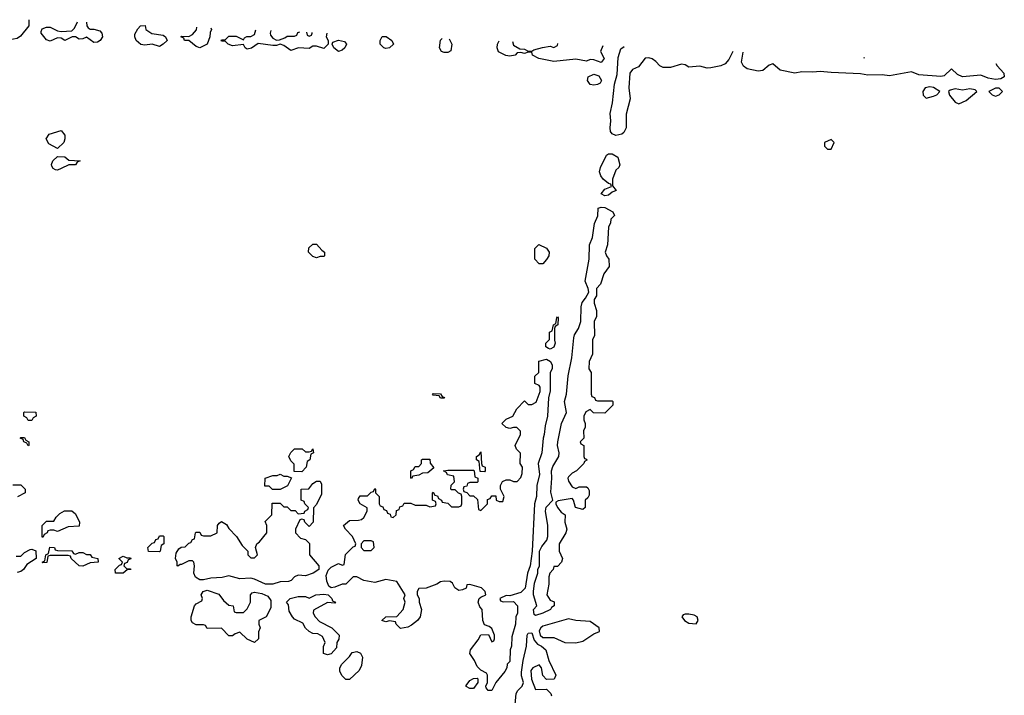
# Model space of a CAD drawing. Header units: inches. Extents: x 2701323 to 2964515, y 494916 to 722124.
# Tile 176 of 256: x 2753624 to 2759019, y 715920 to 719624. Entities that reach past the tile are written whole.
import ezdxf

# ---------------------------------------------------------------- set-up
doc = ezdxf.new("R2010")
doc.units = ezdxf.units.IN
doc.header["$MEASUREMENT"] = 0
doc.layers.add('C7751', color=7, linetype='Continuous')

msp = doc.modelspace()

# ---------------------------------------------------------------- linework, layer by layer
at = {"layer": 'C7751', "color": 2, "elevation": 14}
for points in [[(2753672.9, 719623.7), (2753674, 719590), (2753627.5, 719532.5), (2753610, 719521.2), (2753590, 719516), (2753550, 719515.1)], [(2754010, 719572), (2754030, 719572), (2754062, 719562), (2754074, 719550), (2754078, 719530), (2754064.7, 719510), (2754050, 719501.2), (2754030, 719499.3), (2753990, 719528.7), (2753970, 719519), (2753950, 719517.2), (2753930, 719529), (2753911.1, 719528.9), (2753870, 719509), (2753850, 719522), (2753830, 719524), (2753790, 719506.6), (2753770, 719514), (2753742, 719550), (2753742, 719558), (2753747.3, 719572.7), (2753770, 719582), (2753790, 719582), (2753830, 719562), (2753850, 719558), (2753910, 719562), (2753923.1, 719576.9), (2753939.6, 719611.6)], [(2753990.4, 719609.3), (2753992, 719590), (2753999.6, 719579.6), (2754010, 719572)], [(2754610, 719469.3), (2754590, 719477.2), (2754550, 719508.7), (2754526, 719510), (2754522, 719522), (2754506, 719530), (2754510, 719534), (2754550, 719532), (2754570, 719542), (2754592.5, 719567.5), (2754593.5, 719582)], [(2754670.5, 719578.5), (2754674, 719570), (2754667.1, 719552.9), (2754666, 719530), (2754650.8, 719490), (2754610, 719469.3)], [(2755290, 719465.2), (2755250, 719479), (2755230, 719479), (2755210, 719465.2), (2755151.1, 719468.9), (2755110, 719454), (2755070, 719482), (2755050, 719488.7), (2755030, 719482), (2755010, 719482), (2754930, 719494), (2754893.2, 719466.8), (2754870, 719461.2), (2754859, 719470), (2754850, 719488), (2754790, 719481.2), (2754766, 719490), (2754750, 719506), (2754730, 719506), (2754728, 719510), (2754730, 719514), (2754750, 719514), (2754770, 719534), (2754810, 719534), (2754850, 719514), (2754855.3, 719524.7), (2754868.4, 719531.6), (2754890, 719532), (2754910, 719542), (2754917.2, 719567.3)], [(2754999.7, 719563.6), (2754996, 719550), (2754998, 719538), (2755010, 719522), (2755030, 719512), (2755047.3, 719512.7), (2755076.4, 719523.6), (2755090, 719534), (2755130, 719534), (2755142, 719538), (2755147.3, 719552.7), (2755157.7, 719556.4)], [(2755195.4, 719554.7), (2755198, 719538), (2755210, 719534), (2755222, 719538), (2755226, 719550), (2755226, 719553.3)], [(2755307.2, 719549.7), (2755302, 719530), (2755314, 719510), (2755314, 719490), (2755290, 719465.2)], [(2755950, 719443.7), (2755935.3, 719450), (2755924, 719470), (2755929.3, 719510.7), (2755939.3, 719521)], [(2755976.6, 719519.3), (2755992, 719490), (2755986.4, 719453.6), (2755970, 719443.7), (2755950, 719443.7)], [(2756810, 719389), (2756770, 719404), (2756750, 719405.2), (2756730, 719396), (2756670, 719406.6), (2756550, 719394.5), (2756468.7, 719410), (2756434, 719430), (2756430, 719446), (2756410, 719446), (2756390, 719438), (2756370, 719444), (2756350, 719442), (2756338, 719430), (2756310, 719422.9), (2756287.7, 719427.7), (2756247, 719447), (2756239, 719470), (2756242, 719490), (2756251.3, 719506.9)], [(2756324.2, 719503.6), (2756330, 719484.7), (2756363.6, 719463.6), (2756390, 719462), (2756410, 719452), (2756430, 719452), (2756441.2, 719458.8), (2756488.9, 719471.1), (2756530, 719478), (2756550, 719472), (2756570, 719482), (2756572.8, 719492.3)], [(2756818.5, 719481.2), (2756806, 719450), (2756826, 719410), (2756810, 719389)], [(2757530.3, 719449), (2757510, 719405.2), (2757490, 719382), (2757464.7, 719370), (2757410, 719359.8), (2757390, 719357.3), (2757350, 719369.6), (2757290, 719363), (2757270, 719375.6), (2757250, 719380.7), (2757190, 719361.5), (2757150, 719360.9), (2757130.7, 719370.7), (2757110, 719395.1), (2757090, 719409.5), (2757070, 719415.1), (2757050, 719412.7), (2757015.1, 719364.9), (2756980.7, 719350), (2756966.3, 719330), (2756960.7, 719250), (2756968, 719190), (2756945.8, 719105.8), (2756946.4, 719030), (2756934, 719006), (2756923.4, 718996.6), (2756890, 718989.5), (2756870, 718998), (2756861.6, 719010), (2756858.3, 719030), (2756863.5, 719070), (2756858.3, 719110), (2756872.5, 719167.5), (2756882, 719270), (2756896.6, 719323.4), (2756903.5, 719416.5), (2756916.6, 719463.4), (2756935.6, 719475.9)], [(2758973, 719383.6), (2758979.3, 719370), (2759015.2, 719330), (2759018.7, 719310), (2758999.8, 719300.2), (2758970, 719295.5), (2758930, 719302.8), (2758890, 719318.7), (2758790, 719309.8), (2758762.5, 719322.5), (2758730, 719354), (2758690, 719315.1), (2758670, 719312.6), (2758550, 719321), (2758510, 719337), (2758390, 719316.1), (2758350, 719321.5), (2758270, 719320.3), (2758230, 719326.6), (2758070, 719333.5), (2758010, 719340.4), (2757970, 719335.1), (2757910, 719338.7), (2757870, 719329.7), (2757790, 719347.8), (2757750, 719380.9), (2757730, 719375.1), (2757695.2, 719344.8), (2757670, 719341.5), (2757610, 719354), (2757588.7, 719368.7), (2757578.7, 719390), (2757588.1, 719446.3)], [(2758247.5, 719416.5), (2758250, 719414), (2758252.3, 719416.3)], [(2753586, 717074), (2753630, 717074), (2753654, 717050), (2753654, 717030), (2753611.6, 717008.4)], [(2753603.6, 716683.6), (2753630, 716682), (2753650, 716702), (2753680.4, 716719.6), (2753690, 716722), (2753712.7, 716712.7), (2753714, 716670), (2753662.5, 716637.5), (2753644, 716610), (2753630, 716598), (2753610, 716594)], [(2756338.4, 715870), (2756344.2, 715930), (2756352.8, 715947.2), (2756376, 715970), (2756384.5, 715990), (2756372.5, 716027.5), (2756372.3, 716047.7), (2756381.6, 716110), (2756400.7, 716190), (2756403.7, 716250), (2756410, 716261), (2756430, 716262.8), (2756442, 716222), (2756461, 716201), (2756482.8, 716190), (2756506, 716170), (2756522, 716110), (2756562, 716030), (2756551.6, 716008.4), (2756510, 716006), (2756489.2, 716029.2), (2756482, 716070), (2756470, 716088), (2756436, 716070), (2756423.9, 716056.1), (2756428, 716008), (2756450, 715952), (2756510, 715954), (2756534, 715930), (2756538, 715918)]]:
    msp.add_lwpolyline(points, dxfattribs=at)
at = {"layer": 'C7751', "color": 2}
for points, elevation in [([(2754390, 719477.2), (2754349.3, 719489.3), (2754310, 719483.7), (2754287, 719487), (2754261.2, 719510), (2754254, 719530), (2754255.3, 719544.7), (2754270, 719574), (2754286, 719590), (2754311.6, 719591.6), (2754314, 719570), (2754347.1, 719547.1), (2754410, 719538), (2754422, 719530), (2754431.3, 719510), (2754410, 719489)], 14), ([(2755370, 719449.3), (2755344, 719470), (2755335.3, 719490), (2755340.2, 719499.8), (2755370, 719512), (2755403.6, 719503.6), (2755414, 719490), (2755406, 719470), (2755390, 719457.2)], 14), ([(2755630, 719465.2), (2755618, 719470), (2755598, 719490), (2755598, 719510), (2755610, 719532), (2755631.6, 719531.6), (2755662, 719510), (2755672, 719490), (2755650, 719469)], 14), ([(2756770, 719264), (2756749.2, 719269.2), (2756735.3, 719290), (2756738, 719310), (2756770, 719324.7), (2756796, 719316), (2756812, 719290), (2756803.6, 719276.4), (2756790, 719268.7)], 14), ([(2758610, 719256), (2758584.7, 719250), (2758572, 719230), (2758574, 719210), (2758590, 719194), (2758630, 719204.7), (2758648.4, 719211.6), (2758666, 719230), (2758630, 719252.7)], 18), ([(2758830, 719244), (2758790, 719237.2), (2758750, 719244), (2758722, 719238), (2758712, 719230), (2758718, 719210), (2758750, 719172), (2758770, 719162), (2758810, 719181), (2758868, 719230), (2758859, 719239)], 18), ([(2758970, 719248.7), (2758934, 719230), (2758951.6, 719211.6), (2758970, 719204.7), (2758990, 719212), (2759008, 719230), (2758990, 719248)], 18), ([(2753830, 718918), (2753783.1, 718943.1), (2753768, 718970), (2753784.7, 718995.3), (2753850, 719016), (2753870.8, 718990.8), (2753871.3, 718970), (2753864.7, 718950)], 14), ([(2758070, 718966), (2758034, 718950), (2758034, 718930), (2758050, 718914), (2758070, 718914), (2758086, 718950)], 18), ([(2753830, 718798), (2753820.4, 718800.4), (2753807.3, 718807.3), (2753800.4, 718820.4), (2753798, 718830), (2753806, 718850), (2753830, 718874), (2753870, 718872), (2753892.7, 718852.7), (2753954, 718850), (2753938, 718842), (2753930, 718828), (2753892.7, 718827.3), (2753850, 718808)], 14), ([(2756830, 718657.2), (2756809.5, 718669.5), (2756830, 718694), (2756866, 718710), (2756862, 718722), (2756850, 718726), (2756820.9, 718750), (2756808, 718768), (2756800.5, 718790), (2756805.8, 718814.2), (2756839.5, 718880.5), (2756850, 718887.7), (2756870, 718888.2), (2756900.7, 718870), (2756911.3, 718828.7), (2756906.4, 718813.6), (2756890, 718798), (2756871.3, 718750), (2756872, 718712), (2756892, 718688), (2756870, 718678), (2756850, 718661.2)], 14), ([(2756790, 717534), (2756870, 717534), (2756874, 717530), (2756874, 717510), (2756830, 717466), (2756768.4, 717468.4), (2756750, 717486), (2756725.4, 717474.6), (2756714, 717450), (2756714, 717430), (2756722, 717410), (2756722, 717390), (2756712, 717370), (2756714, 717330), (2756694, 717310), (2756698, 717298), (2756714, 717290), (2756714, 717230), (2756718, 717218), (2756730, 717214), (2756731.6, 717208.4), (2756718, 717202), (2756714, 717190), (2756674, 717150), (2756650, 717138), (2756630, 717118), (2756627.7, 717110), (2756630, 717094), (2756650, 717062), (2756670, 717054), (2756690, 717062), (2756730, 717062), (2756736.9, 717056.9), (2756743.6, 717043.6), (2756743.6, 717016.4), (2756736.9, 717003.1), (2756722, 716990), (2756722, 716950), (2756710, 716938), (2756668.9, 716948.9), (2756658, 716990), (2756650, 716998), (2756573.7, 716986.3), (2756562, 716978), (2756560.7, 716970), (2756570.5, 716950), (2756590, 716924.7), (2756612, 716910), (2756611.3, 716870), (2756621, 716830), (2756616, 716810), (2756578.8, 716750), (2756578.8, 716710), (2756598, 716670), (2756592, 716650), (2756570, 716626), (2756550, 716626), (2756546, 716610), (2756528, 716590), (2756522, 716570), (2756523, 716530), (2756511.3, 716470), (2756530, 716442), (2756551.6, 716431.6), (2756551.3, 716410), (2756538, 716402), (2756531.3, 716390), (2756490, 716369.6), (2756450, 716358), (2756443.1, 716363.1), (2756439.3, 716390), (2756457.2, 716410), (2756439.5, 716470), (2756439.5, 716490), (2756444.8, 716535.2), (2756462.9, 716590), (2756462, 716610), (2756472, 716630), (2756471.6, 716710), (2756484.9, 716735.1), (2756512.7, 716770), (2756518, 716790), (2756517, 716850), (2756504.2, 716930), (2756508.1, 716951.9), (2756544, 716990), (2756534, 717034), (2756539.7, 717110), (2756537.3, 717150), (2756545.1, 717174.9), (2756578, 717230), (2756579.3, 717250), (2756569.6, 717290), (2756571.5, 717310), (2756592.4, 717410), (2756619.6, 717470), (2756609.6, 717530), (2756620.5, 717570), (2756628.4, 717671.6), (2756649.6, 717770), (2756660, 717880), (2756664.1, 717895.9), (2756685.1, 717930), (2756698, 717970), (2756700.7, 718050), (2756705.8, 718074.2), (2756723.7, 718096.3), (2756741.2, 718130), (2756739, 718150), (2756722, 718190), (2756743.6, 718310), (2756745.4, 718390), (2756762, 718430), (2756773.9, 718506.1), (2756791.9, 718548.1), (2756794, 718590), (2756810, 718596.4), (2756830, 718594), (2756874, 718570), (2756882, 718550), (2756862, 718530), (2756861, 718510), (2756850, 718486), (2756844.7, 718390), (2756831.3, 718350), (2756838, 718330), (2756852, 718310), (2756854, 718270), (2756824.7, 718230), (2756806.8, 718173.2), (2756784.7, 718150), (2756784.7, 718110), (2756772, 718090), (2756772, 718070), (2756784.7, 718030), (2756783.6, 717996.4), (2756771.6, 717968.4), (2756774, 717890), (2756762, 717870), (2756762, 717790), (2756744.7, 717750), (2756742, 717710), (2756754, 717690), (2756754, 717570), (2756758, 717558), (2756772.7, 717552.7), (2756778, 717538)], 14), ([(2755250, 718318), (2755230, 718326), (2755206, 718350), (2755207.3, 718372.7), (2755230, 718394), (2755250, 718394), (2755279.6, 718359.6), (2755294, 718350), (2755294, 718330), (2755290, 718326), (2755270, 718326)], 14), ([(2756470, 718286), (2756446, 718310), (2756446, 718370), (2756468, 718392), (2756510, 718372), (2756524.7, 718350), (2756522, 718330), (2756510.9, 718309.1), (2756490, 718286)], 14), ([(2756530, 717818), (2756520.4, 717820.4), (2756506, 717830), (2756506, 717850), (2756526, 717870), (2756526, 717910), (2756542, 717918), (2756548.4, 717951.6), (2756562, 717958), (2756566, 717990), (2756570, 717994), (2756574, 717990), (2756572, 717950), (2756558, 717942), (2756554, 717930), (2756554, 717866), (2756558, 717850), (2756550, 717828)], 14), ([(2756310, 716466), (2756290, 716468), (2756254, 716450), (2756258, 716438), (2756272.7, 716432.7), (2756330, 716434), (2756351.1, 716411.1), (2756351.3, 716370), (2756342, 716350), (2756341, 716310), (2756319.6, 716240.4), (2756318, 716190), (2756311.3, 716170), (2756310, 716106), (2756294, 716090), (2756292, 716070), (2756282, 716050), (2756232, 715990), (2756210, 715946), (2756190, 715946), (2756180.4, 715960.4), (2756178, 715970), (2756186, 715990), (2756186, 716030), (2756182, 716042), (2756150, 716058), (2756130, 716078), (2756115.3, 716110), (2756089.2, 716150), (2756094, 716170), (2756136, 716224), (2756150, 716252), (2756192.7, 716252.7), (2756210, 716214), (2756222, 716218), (2756226, 716230), (2756226, 716250), (2756210, 716286), (2756196.4, 716296.4), (2756170, 716306), (2756162, 716330), (2756158, 716390), (2756144.7, 716404.7), (2756135.3, 716430), (2756142, 716450), (2756150, 716458), (2756178, 716470), (2756174, 716490), (2756154, 716510), (2756090, 716528), (2756074, 716526), (2756070, 716508), (2756050, 716498), (2756030, 716495.3), (2756008.7, 716510), (2755995.3, 716535.3), (2755983.1, 716543.1), (2755950, 716545.2), (2755930, 716541.2), (2755910, 716529), (2755850, 716508), (2755810, 716506), (2755802, 716490), (2755802, 716470), (2755811.6, 716451.6), (2755812, 716430), (2755826, 716390), (2755817.3, 716350), (2755802.8, 716330), (2755770, 716305.2), (2755750, 716294), (2755710, 716286), (2755686, 716310), (2755682, 716322), (2755650, 716328), (2755630, 716322), (2755608, 716330), (2755629.1, 716350.9), (2755690, 716352), (2755724, 716390), (2755735.3, 716430), (2755729.2, 716450), (2755735.3, 716470), (2755690, 716544), (2755630, 716555.3), (2755570, 716539), (2755510, 716549), (2755470, 716569), (2755451.3, 716568.7), (2755410.5, 716529.5), (2755390, 716529.4), (2755350, 716512), (2755330, 716509), (2755318, 716518), (2755305.8, 716545.8), (2755303.2, 716576.8), (2755314.6, 716605.4), (2755330, 716622), (2755370, 716642), (2755390, 716634), (2755402, 716638), (2755408.4, 716691.6), (2755450, 716734), (2755462, 716738), (2755466, 716750), (2755448, 716790), (2755408, 716830), (2755398, 716850), (2755430, 716878), (2755480.4, 716879.6), (2755496.4, 716883.6), (2755510, 716894), (2755528, 716930), (2755527.3, 716947.3), (2755488.9, 716968.9), (2755478, 716990), (2755480.4, 716999.6), (2755490, 717014), (2755530, 717014), (2755550, 717034), (2755562, 717038), (2755570, 717054), (2755574, 717050), (2755574, 717030), (2755594, 717010), (2755594, 716970), (2755598, 716958), (2755612.7, 716952.7), (2755618, 716938), (2755632.7, 716932.7), (2755638, 716918), (2755652.7, 716912.7), (2755658, 716898), (2755670, 716894), (2755686, 716910), (2755687.3, 716932.7), (2755702, 716938), (2755707.3, 716952.7), (2755722, 716958), (2755730, 716974), (2755767.3, 716972.7), (2755790, 716962), (2755850, 716962), (2755870, 716954), (2755902, 716958), (2755906, 716970), (2755902, 716982), (2755886, 716990), (2755886, 717030), (2755890, 717034), (2755898, 717018), (2755912.7, 717012.7), (2755918, 716998), (2755934, 716990), (2755938, 716978), (2755970, 716974), (2755990, 716954), (2756030, 716954), (2756042, 716958), (2756046, 716970), (2756046, 717010), (2756042, 717022), (2756027.3, 717027.3), (2756010, 717046), (2755990, 717046), (2755986, 717050), (2755988.4, 717071.6), (2756006, 717090), (2756002, 717122), (2755968.4, 717128.4), (2755962, 717142), (2755946, 717150), (2755970, 717154), (2756110, 717154), (2756114, 717150), (2756118, 717118), (2756134, 717110), (2756134, 717090), (2756130, 717086), (2756090, 717086), (2756078, 717082), (2756072.7, 717067.3), (2756058, 717062), (2756054, 717050), (2756058, 717038), (2756072.7, 717032.7), (2756090, 717014), (2756110, 717014), (2756132.7, 716992.7), (2756138, 716938), (2756150, 716934), (2756186, 716970), (2756187.3, 716992.7), (2756202, 716998), (2756210, 717014), (2756232.7, 717012.7), (2756234, 716990), (2756250, 716982), (2756270, 716982), (2756278, 717010), (2756258, 717050), (2756258, 717070), (2756268.4, 717091.6), (2756290, 717102), (2756310, 717102), (2756330, 717092), (2756350, 717092), (2756370, 717114), (2756376.4, 717136.4), (2756378, 717170), (2756366, 717190), (2756367.3, 717247.3), (2756346, 717270), (2756338, 717290), (2756368, 717350), (2756367.3, 717367.3), (2756347.3, 717387.3), (2756330, 717388), (2756310, 717382), (2756288.4, 717388.4), (2756266, 717410), (2756290, 717434), (2756326, 717450), (2756348, 717490), (2756390, 717534), (2756410, 717514), (2756430, 717514), (2756453.6, 717526.4), (2756474.6, 717585.4), (2756475.3, 717610), (2756470, 717618), (2756446, 717630), (2756446, 717670), (2756468, 717690), (2756468.7, 717751.3), (2756510, 717762), (2756532, 717750), (2756542, 717730), (2756542, 717710), (2756531.1, 717688.9), (2756530.8, 717590), (2756521, 717550), (2756516, 717450), (2756502, 717398), (2756498, 717350), (2756491.3, 717330), (2756484.7, 717250), (2756464.7, 717190), (2756471, 717130), (2756458, 717070), (2756456, 717010), (2756444.7, 716970), (2756430.7, 716710), (2756420.7, 716630), (2756406.8, 716590), (2756393, 716507), (2756370, 716484)], 14), ([(2755930, 717548), (2755922, 717562), (2755890, 717566), (2755886, 717570), (2755890, 717574), (2755930, 717572), (2755938, 717558), (2755952, 717552), (2755950, 717548)], 14), ([(2753670, 717426), (2753662, 717442), (2753646, 717450), (2753646, 717470), (2753650, 717474), (2753712.7, 717472.7), (2753714, 717450), (2753698, 717442), (2753690, 717426)], 14), ([(2753670, 717288), (2753662, 717302), (2753646, 717310), (2753642, 717322), (2753626, 717330), (2753630, 717334), (2753650, 717334), (2753658, 717318), (2753674, 717310), (2753674, 717290)], 14), ([(2755170, 717146), (2755127.3, 717147.3), (2755127.3, 717187.3), (2755110, 717206), (2755098, 717230), (2755108.9, 717251.1), (2755130, 717271.3), (2755171.1, 717271.1), (2755190, 717254), (2755210, 717254), (2755222, 717258), (2755230, 717272), (2755234, 717250), (2755218, 717242), (2755214, 717210), (2755198, 717202), (2755194, 717170)], 14), ([(2756170, 717146), (2756147.3, 717147.3), (2756142, 717202), (2756126, 717210), (2756126, 717230), (2756142, 717238), (2756150, 717254), (2756154, 717190), (2756158, 717178), (2756174, 717170), (2756174, 717150)], 14), ([(2755770, 717108), (2755766, 717110), (2755766, 717150), (2755782, 717158), (2755790, 717174), (2755810, 717174), (2755826, 717190), (2755826, 717210), (2755830, 717214), (2755870, 717214), (2755872.7, 717192.7), (2755892.7, 717167.3), (2755859.6, 717140.4), (2755830, 717138), (2755810, 717126), (2755778, 717122)], 14), ([(2755070, 717122), (2755090, 717122), (2755112.7, 717112.7), (2755091.1, 717068.9), (2755050, 717048), (2755008, 717048), (2754990, 717066), (2754967.3, 717067.3), (2754968, 717110), (2755010, 717124.7), (2755034.6, 717125.4), (2755050, 717132)], 14), ([(2755210, 716846), (2755186, 716870), (2755182, 716882), (2755170, 716886), (2755158, 716882), (2755134, 716830), (2755134, 716810), (2755162, 716782), (2755190, 716774), (2755211.6, 716751.6), (2755212, 716690), (2755262, 716630), (2755262, 716610), (2755232, 716590), (2755190, 716575.3), (2755150, 716578), (2755130, 716568.7), (2755110.6, 716549.4), (2755096.8, 716543.2), (2755050, 716541.2), (2755010, 716529), (2754970, 716529), (2754910, 716557.2), (2754890, 716562), (2754830, 716559), (2754770, 716575.3), (2754733.7, 716566.3), (2754670, 716562.7), (2754630, 716552.7), (2754610, 716552.7), (2754587.3, 716567.3), (2754577.2, 716590), (2754582, 716630), (2754578, 716650), (2754570, 716658), (2754550, 716658), (2754510, 716638), (2754502, 716638), (2754490, 716628), (2754486, 716630), (2754486, 716650), (2754478, 716670), (2754480.4, 716699.6), (2754496.4, 716723.6), (2754508.4, 716731.6), (2754530, 716734), (2754550, 716754), (2754562, 716758), (2754570, 716774), (2754582, 716778), (2754586, 716810), (2754590, 716814), (2754610, 716814), (2754618, 716798), (2754630, 716794), (2754670, 716794), (2754706, 716810), (2754708, 716850), (2754716.4, 716863.6), (2754730, 716872), (2754756.9, 716856.9), (2754770, 716834), (2754810.9, 716790.9), (2754842, 716742), (2754874, 716710), (2754874, 716690), (2754890, 716674), (2754910, 716674), (2754926, 716690), (2754915.3, 716730), (2754922, 716750), (2754938, 716762), (2754978, 716810), (2754978, 716850), (2754968, 716872), (2755006, 716910), (2755007.3, 716972.7), (2755050, 716974), (2755070, 716954), (2755090, 716954), (2755110, 716934), (2755132.7, 716932.7), (2755150, 716914), (2755182, 716918), (2755186, 716930), (2755202, 716938), (2755206, 716950), (2755186, 716970), (2755182, 716982), (2755166, 716990), (2755166, 717050), (2755207.3, 717052.7), (2755230, 717082), (2755250, 717094), (2755270, 717094), (2755278, 717078), (2755276.9, 717023.1), (2755250, 716966), (2755232.7, 716947.3), (2755231.6, 716868.4)], 14), ([(2753830, 716818), (2753810, 716826), (2753790, 716826), (2753778, 716822), (2753774, 716810), (2753758, 716802), (2753750, 716786), (2753746, 716790), (2753746, 716850), (2753770, 716874), (2753810, 716874), (2753823.1, 716896.9), (2753843.1, 716916.9), (2753868.4, 716931.6), (2753910, 716932), (2753930, 716914), (2753952, 716870), (2753950, 716848), (2753890, 716844)], 14), ([(2754390, 716706), (2754328.4, 716708.4), (2754326, 716730), (2754350, 716754), (2754362, 716758), (2754370, 716774), (2754382, 716778), (2754390, 716794), (2754410, 716794), (2754414, 716790), (2754414, 716750), (2754398, 716742), (2754394, 716710)], 14), ([(2755550, 716766), (2755510, 716766), (2755494, 716750), (2755494, 716730), (2755510, 716714), (2755550, 716714), (2755566, 716730), (2755562, 716762)], 14), ([(2753930, 716694), (2753950, 716702), (2753970, 716702), (2753990, 716692), (2754010, 716692), (2754018, 716678), (2754052, 716670), (2754054, 716650), (2754010, 716646), (2753970, 716628.7), (2753949.4, 716629.4), (2753906, 716670), (2753902, 716682), (2753890, 716686), (2753790, 716686), (2753778, 716682), (2753772.7, 716647.3), (2753750, 716646), (2753746, 716650), (2753762, 716658), (2753766, 716690), (2753782, 716698), (2753788, 716732), (2753814, 716730), (2753818, 716718), (2753830, 716714), (2753910, 716712), (2753918, 716698)], 14), ([(2754210, 716674), (2754230, 716674), (2754232.7, 716667.3), (2754218, 716662), (2754212.7, 716647.3), (2754198, 716642), (2754194, 716630), (2754210, 716614), (2754230, 716614), (2754232, 716610), (2754212.7, 716607.3), (2754190, 716589.2), (2754148, 716590), (2754146, 716610), (2754170, 716634), (2754182, 716638), (2754186, 716650), (2754166, 716670), (2754190, 716682)], 14), ([(2754810, 716374), (2754850, 716374), (2754870, 716394), (2754888, 716430), (2754888, 716470), (2754898, 716482), (2754910, 716484.7), (2754950, 716478), (2754983.6, 716463.6), (2754999.6, 716439.6), (2754999.6, 716400.4), (2754974, 716350), (2754934, 716330), (2754934, 716310), (2754942, 716290), (2754932.7, 716267.3), (2754932, 716230), (2754910, 716208.7), (2754870, 716228), (2754830, 716266), (2754803.6, 716256.4), (2754790, 716246), (2754770, 716246), (2754730, 716288), (2754650, 716286), (2754642, 716302), (2754630, 716306), (2754590, 716306), (2754570, 716318), (2754564, 716330), (2754564, 716350), (2754582, 716410), (2754590, 716422), (2754622, 716438), (2754626, 716450), (2754618, 716470), (2754628, 716490), (2754650, 716496), (2754715.3, 716475.3), (2754739.6, 716439.6), (2754770, 716414), (2754794, 716410), (2754798, 716378)], 14), ([(2755350, 716426), (2755310, 716428), (2755232.7, 716387.3), (2755232, 716370), (2755242, 716350), (2755265.4, 716325.4), (2755334, 716290), (2755374, 716250), (2755371.6, 716228.4), (2755362, 716210), (2755359.6, 716180.4), (2755330, 716148), (2755310, 716142), (2755288, 716150), (2755287.3, 716187.3), (2755298, 716210), (2755282, 716242), (2755256.4, 716256.4), (2755230, 716258), (2755209.1, 716269.1), (2755188.9, 716288.9), (2755174.6, 716314.6), (2755130, 716338), (2755118, 716350), (2755100.4, 716380.4), (2755096.4, 716416.4), (2755086, 716430), (2755106, 716450), (2755150, 716462), (2755190, 716462), (2755210, 716452), (2755246, 716470), (2755290, 716474.8), (2755314, 716470), (2755334, 716450), (2755338, 716438), (2755354, 716430)], 14), ([(2756630, 716339.5), (2756490, 716299.7), (2756478.4, 716290), (2756470, 716273.2), (2756474.6, 716250), (2756490, 716236.5), (2756550, 716236.5), (2756610, 716208.7), (2756670, 716207), (2756710, 716217), (2756770, 716257), (2756801.2, 716270), (2756798, 716290), (2756750, 716324.4), (2756670, 716329.6)], 18), ([(2757290, 716365.2), (2757270, 716364), (2757259.6, 716360.4), (2757251.3, 716350), (2757266, 716330), (2757290, 716314.8), (2757330, 716312), (2757342, 716330), (2757335.3, 716350), (2757319.5, 716359.5)], 18), ([(2755410, 716006), (2755390, 716026), (2755378, 716050), (2755378, 716070), (2755388.9, 716091.1), (2755430, 716132), (2755445.2, 716154.8), (2755470, 716161), (2755490.5, 716150.5), (2755501, 716130), (2755496.9, 716083.1), (2755483.6, 716056.4), (2755430, 716006)], 14), ([(2756090, 715958), (2756069.2, 715969.2), (2756070, 715974), (2756090, 716002), (2756110, 716012), (2756130, 716014), (2756134, 716010), (2756134, 715990), (2756110, 715958)], 14)]:
    msp.add_lwpolyline(points, close=True, dxfattribs=dict(at, elevation=elevation))

doc.saveas('drawing.dxf')
